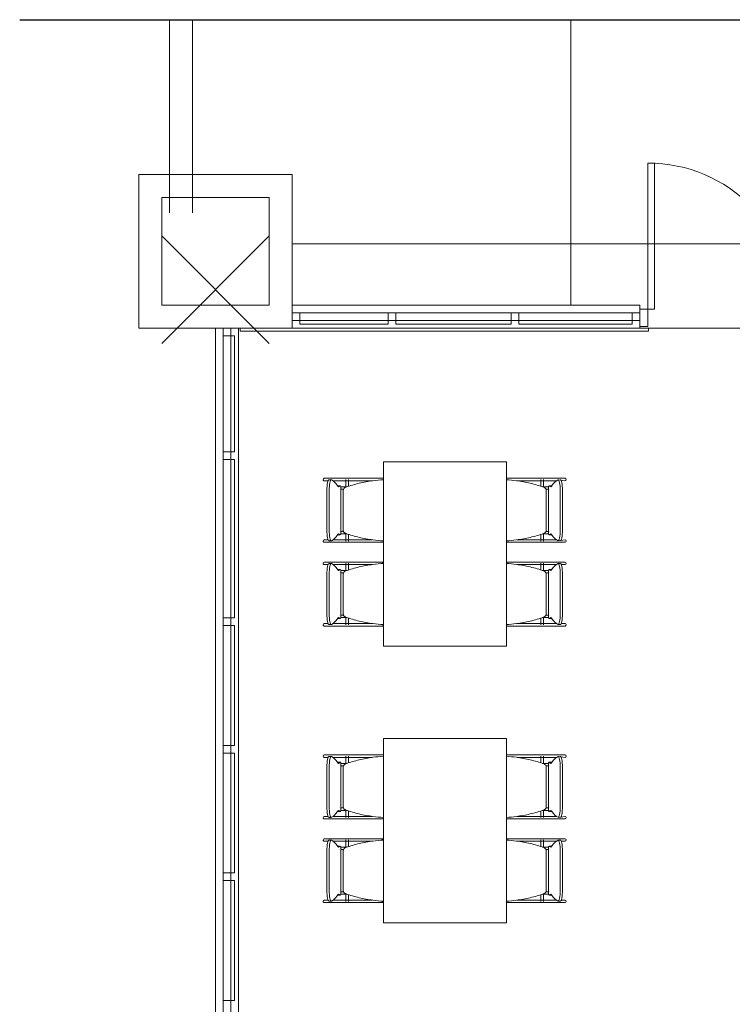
# Model space of a CAD drawing. Extents: x -1871171.1 to -1871111.3, y 2848215.5 to 2848272.6.
# Tile 72 of 121: x -1871166.8 to -1871162.1, y 2848266.2 to 2848272.6. Entities that reach past the tile are written whole.
import ezdxf

# ---------------------------------------------------------------- set-up
doc = ezdxf.new("R2010")
doc.units = 0
doc.header["$MEASUREMENT"] = 0
doc.linetypes.add('6075-BSE-ARQ-TERR$0$CENTER2', pattern=[1.125, 0.75, -0.125, 0.125, -0.125])
for name, color, linetype, lineweight in [('6075-BSE-ARQ-TERR$0$K-BSE-ARQ-ALV', 7, 'CONTINUOUS', 5), ('6075-BSE-ARQ-TERR$0$K-BSE-ARQ-LAY', 252, 'CONTINUOUS', 5), ('6075-BSE-ARQ-TERR$0$K-BSE-ARQ-MOB', 8, 'CONTINUOUS', 5)]:
    doc.layers.add(name, color=color, linetype=linetype, lineweight=lineweight)
doc.layers.add('6075-BSE-ARQ-TERR$0$K-NV2-ARQ-SMB', color=81, linetype='CONTINUOUS')
doc.layers.add('K-NV2-ARQ-TXT-GER', color=1, linetype='CONTINUOUS')

# ---------------------------------------------------------------- blocks, each defined once
blk = doc.blocks.new('6075-BSE-ARQ-TERR')
at = {"layer": '6075-BSE-ARQ-TERR$0$K-BSE-ARQ-ALV'}
for p, q in [((0, 0), (0, -1)), ((1, 0), (0, 0)), ((1, -1), (1, 0)), ((0.15, -0.85), (0.15, -0.15)), ((0.15, -0.15), (0.85, -0.15)), ((0.85, -0.15), (0.85, -0.85)), ((0.85, -0.85), (0.15, -0.85)), ((1, -0.85), (3.2644, -0.85)), ((3.2644, -0.85), (3.2644, -1)), ((0, -1), (24.55, -1)), ((0.5, -6.25), (0.5, -1)), ((0.65, -1), (0.65, -24.25)), ((0.66, -1), (0.66, -1.02)), ((3.32, -1.02), (0.66, -1.02)), ((3.32, -1), (3.32, -1.02))]:
    blk.add_line(p, q, dxfattribs=at)
at = {"layer": '6075-BSE-ARQ-TERR$0$K-BSE-ARQ-LAY'}
for p, q in [((0.2, 1.0075), (0.2, -0.25)), ((0.35, 1.0075), (0.35, -0.25)), ((2.8154, 1.0075), (2.8154, -0.85)), ((3.3152, 0.0746), (3.3596, 0.0746)), ((3.3152, -0.9897), (3.3152, 0.0746)), ((3.3596, 0.0746), (3.3596, -0.8754)), ((0.85, -0.4), (0.15, -1.1)), ((0.15, -0.4), (0.85, -1.1)), ((8.75, -0.45), (1, -0.45)), ((3.3596, -0.8754), (3.2644, -0.8754)), ((1.05, -0.9), (1.05, -0.9745)), ((1.625, -0.9745), (1.625, -0.9)), ((1.675, -0.9), (1.675, -0.9745)), ((2.425, -0.9745), (2.425, -0.9)), ((2.475, -0.9), (2.475, -0.9745)), ((3.2144, -0.9745), (3.2144, -0.9)), ((1.05, -0.9745), (1.625, -0.9745)), ((1.675, -0.9745), (2.425, -0.9745)), ((2.475, -0.9745), (3.2144, -0.9745)), ((3.2644, -0.9897), (3.3152, -0.9897)), ((0.55, -1.05), (0.6245, -1.05)), ((0.6245, -1.805), (0.6245, -1.05)), ((0.6245, -2.885), (0.6245, -1.855)), ((0.6245, -3.715), (0.6245, -2.935)), ((0.6245, -4.545), (0.6245, -3.765)), ((0.6245, -5.375), (0.6245, -4.595))]:
    blk.add_line(p, q, dxfattribs=at)
at = {"layer": '6075-BSE-ARQ-TERR$0$K-BSE-ARQ-LAY', "extrusion": (0, 0, -1)}
for p, q in [((3.2644, -0.9), (1, -0.9)), ((1, -0.95), (3.2644, -0.95)), ((0.55, -1), (0.55, -4.595)), ((0.6, -6.25), (0.6, -1)), ((0.6245, -1.805), (0.55, -1.805)), ((0.55, -1.855), (0.6245, -1.855)), ((0.6245, -2.885), (0.55, -2.885)), ((0.55, -2.935), (0.6245, -2.935)), ((0.6245, -3.715), (0.55, -3.715)), ((0.55, -3.765), (0.6245, -3.765)), ((0.6245, -4.545), (0.55, -4.545)), ((0.55, -4.595), (0.6245, -4.595)), ((0.55, -4.595), (0.55, -6.25)), ((0.6245, -5.375), (0.55, -5.375))]:
    blk.add_line(p, q, dxfattribs=at)
at = {"layer": '6075-BSE-ARQ-TERR$0$K-BSE-ARQ-LAY'}
blk.add_arc((3.3152, -0.8754), 0.95, 0, 90, dxfattribs=at)
at = {"layer": '6075-BSE-ARQ-TERR$0$K-BSE-ARQ-MOB'}
for p, q in [((1.5947, -1.8701), (1.5947, -3.0701)), ((2.3947, -1.8701), (1.5947, -1.8701)), ((2.3947, -3.0701), (2.3947, -1.8701)), ((1.3519, -1.9771), (1.2087, -1.9771)), ((1.3499, -1.9846), (1.3499, -2.0339)), ((1.459, -1.9771), (1.3532, -1.9771)), ((1.3659, -2.0288), (1.3659, -1.9846)), ((1.559, -1.9771), (1.4614, -1.9771)), ((1.5947, -1.9771), (1.56, -1.9771)), ((2.3958, -1.9846), (2.3958, -1.9865)), ((2.4495, -1.9771), (2.4137, -1.9771)), ((2.6329, -1.9771), (2.4509, -1.9771)), ((2.6202, -1.9846), (2.6202, -2.0288)), ((2.6362, -2.0339), (2.6362, -1.9846)), ((2.7775, -1.9771), (2.6497, -1.9771)), ((1.2087, -1.9931), (1.2339, -1.9931)), ((1.2541, -1.987), (1.2393, -1.987)), ((1.2654, -1.9931), (1.4305, -1.9931)), ((1.3119, -2.025), (1.2972, -2.025)), ((1.3161, -2.3418), (1.3161, -2.0284)), ((1.4614, -1.9931), (1.5213, -1.9931)), ((2.4648, -1.9931), (2.6329, -1.9931)), ((2.6497, -1.9931), (2.7207, -1.9931)), ((2.67, -2.0284), (2.67, -2.3418)), ((2.689, -2.025), (2.6742, -2.025)), ((2.7775, -1.9931), (2.7321, -1.987)), ((1.226, -2.3132), (1.226, -2.057)), ((1.2407, -2.057), (1.2407, -2.3132)), ((1.3315, -2.0581), (1.3315, -2.3121)), ((2.6547, -2.3121), (2.6547, -2.0581)), ((2.7454, -2.3132), (2.7454, -2.057)), ((2.7602, -2.057), (2.7602, -2.3132)), ((1.2972, -2.3451), (1.3119, -2.3451)), ((1.3499, -2.3362), (1.3499, -2.3851)), ((1.3659, -2.3851), (1.3659, -2.3413)), ((2.6202, -2.3413), (2.6202, -2.3851)), ((2.6362, -2.3851), (2.6362, -2.3362)), ((2.6742, -2.3451), (2.689, -2.3451)), ((1.2339, -2.3771), (1.2087, -2.3771)), ((1.2087, -2.3931), (1.4305, -2.3931)), ((1.2393, -2.3832), (1.2541, -2.3832)), ((1.3519, -2.3771), (1.2654, -2.3771)), ((1.459, -2.3771), (1.3532, -2.3771)), ((1.5213, -2.3771), (1.4614, -2.3771)), ((1.4614, -2.3931), (1.5725, -2.3931)), ((2.3958, -2.3836), (2.3958, -2.3851)), ((2.4137, -2.3931), (2.5247, -2.3931)), ((2.6329, -2.3771), (2.4648, -2.3771)), ((2.5556, -2.3931), (2.7775, -2.3931)), ((2.7207, -2.3771), (2.6497, -2.3771)), ((2.7321, -2.3832), (2.7775, -2.3771)), ((1.3519, -2.5221), (1.2087, -2.5221)), ((1.2087, -2.5381), (1.2339, -2.5381)), ((1.2541, -2.532), (1.2393, -2.532)), ((1.2654, -2.5381), (1.4305, -2.5381)), ((1.3499, -2.5301), (1.3499, -2.5789)), ((1.459, -2.5221), (1.3532, -2.5221)), ((1.3659, -2.5738), (1.3659, -2.5301)), ((1.559, -2.5221), (1.4614, -2.5221)), ((1.4614, -2.5381), (1.5213, -2.5381)), ((1.5947, -2.5221), (1.56, -2.5221)), ((1.5863, -2.5301), (1.59, -2.5301)), ((2.3958, -2.5301), (2.3958, -2.5315)), ((2.3961, -2.5301), (2.3998, -2.5301)), ((2.4495, -2.5221), (2.4137, -2.5221)), ((2.6329, -2.5221), (2.4509, -2.5221)), ((2.4648, -2.5381), (2.6329, -2.5381)), ((2.6202, -2.5301), (2.6202, -2.5738)), ((2.6362, -2.5789), (2.6362, -2.5301)), ((2.7775, -2.5221), (2.6497, -2.5221)), ((2.6497, -2.5381), (2.7207, -2.5381)), ((2.7468, -2.532), (2.7321, -2.532)), ((2.7522, -2.5381), (2.7775, -2.5381)), ((1.226, -2.8582), (1.226, -2.602)), ((1.2407, -2.602), (1.2407, -2.8582)), ((1.3119, -2.57), (1.2972, -2.57)), ((1.3161, -2.8868), (1.3161, -2.5734)), ((1.3315, -2.6031), (1.3315, -2.8571)), ((2.6547, -2.8571), (2.6547, -2.6031)), ((2.67, -2.5734), (2.67, -2.8868)), ((2.689, -2.57), (2.6742, -2.57)), ((2.7454, -2.8582), (2.7454, -2.602)), ((2.7602, -2.602), (2.7602, -2.8582)), ((1.3499, -2.8812), (1.3499, -2.9306)), ((2.6362, -2.9306), (2.6362, -2.8812)), ((1.2339, -2.9221), (1.2087, -2.9221)), ((1.2087, -2.9381), (1.4305, -2.9381)), ((1.2393, -2.9282), (1.2541, -2.9282)), ((1.3519, -2.9221), (1.2654, -2.9221)), ((1.2972, -2.8901), (1.3119, -2.8901)), ((1.459, -2.9221), (1.3532, -2.9221)), ((1.3659, -2.9306), (1.3659, -2.8863)), ((1.5213, -2.9221), (1.4614, -2.9221)), ((1.4614, -2.9381), (1.5725, -2.9381)), ((1.59, -2.9306), (1.5855, -2.9306)), ((2.3958, -2.9286), (2.3958, -2.9306)), ((2.4007, -2.9306), (2.3961, -2.9306)), ((2.4137, -2.9381), (2.5247, -2.9381)), ((2.6329, -2.9221), (2.4648, -2.9221)), ((2.5556, -2.9381), (2.7775, -2.9381)), ((2.6202, -2.8863), (2.6202, -2.9306)), ((2.7207, -2.9221), (2.6497, -2.9221)), ((2.6742, -2.8901), (2.689, -2.8901)), ((2.7321, -2.9282), (2.7468, -2.9282)), ((2.7775, -2.9221), (2.7522, -2.9221)), ((1.5947, -3.0701), (2.3947, -3.0701)), ((1.5947, -3.6701), (1.5947, -4.8701)), ((2.3947, -3.6701), (1.5947, -3.6701)), ((2.3947, -4.8701), (2.3947, -3.6701)), ((1.3519, -3.7771), (1.2087, -3.7771)), ((1.459, -3.7771), (1.3532, -3.7771)), ((1.559, -3.7771), (1.4614, -3.7771)), ((1.5947, -3.7771), (1.56, -3.7771)), ((2.4495, -3.7771), (2.4137, -3.7771)), ((2.6329, -3.7771), (2.4509, -3.7771)), ((2.7775, -3.7771), (2.6497, -3.7771)), ((1.2087, -3.7931), (1.2339, -3.7931)), ((1.2541, -3.787), (1.2393, -3.787)), ((1.2654, -3.7931), (1.4305, -3.7931)), ((1.3119, -3.825), (1.2972, -3.825)), ((1.3161, -4.1418), (1.3161, -3.8284)), ((1.3499, -3.7846), (1.3499, -3.8339)), ((1.3659, -3.8288), (1.3659, -3.7846)), ((1.4614, -3.7931), (1.5213, -3.7931)), ((2.3958, -3.7846), (2.3958, -3.7865)), ((2.4648, -3.7931), (2.6329, -3.7931)), ((2.6202, -3.7846), (2.6202, -3.8288)), ((2.6362, -3.8339), (2.6362, -3.7846)), ((2.6497, -3.7931), (2.7207, -3.7931)), ((2.67, -3.8284), (2.67, -4.1418)), ((2.689, -3.825), (2.6742, -3.825)), ((2.7775, -3.7931), (2.7321, -3.787)), ((1.226, -4.1132), (1.226, -3.857)), ((1.2407, -3.857), (1.2407, -4.1132)), ((1.3315, -3.8581), (1.3315, -4.1121)), ((2.6547, -4.1121), (2.6547, -3.8581)), ((2.7454, -4.1132), (2.7454, -3.857)), ((2.7602, -3.857), (2.7602, -4.1132)), ((1.2972, -4.1451), (1.3119, -4.1451)), ((1.3499, -4.1362), (1.3499, -4.1851)), ((1.3659, -4.1851), (1.3659, -4.1413)), ((2.6202, -4.1413), (2.6202, -4.1851)), ((2.6362, -4.1851), (2.6362, -4.1362)), ((2.6742, -4.1451), (2.689, -4.1451)), ((1.2339, -4.1771), (1.2087, -4.1771)), ((1.2087, -4.1931), (1.4305, -4.1931)), ((1.2393, -4.1832), (1.2541, -4.1832)), ((1.3519, -4.1771), (1.2654, -4.1771)), ((1.459, -4.1771), (1.3532, -4.1771)), ((1.5213, -4.1771), (1.4614, -4.1771)), ((1.4614, -4.1931), (1.5725, -4.1931)), ((2.3958, -4.1836), (2.3958, -4.1851)), ((2.4137, -4.1931), (2.5247, -4.1931)), ((2.6329, -4.1771), (2.4648, -4.1771)), ((2.5556, -4.1931), (2.7775, -4.1931)), ((2.7207, -4.1771), (2.6497, -4.1771)), ((2.7321, -4.1832), (2.7775, -4.1771)), ((1.3519, -4.3221), (1.2087, -4.3221)), ((1.2087, -4.3381), (1.2339, -4.3381)), ((1.2541, -4.332), (1.2393, -4.332)), ((1.2654, -4.3381), (1.4305, -4.3381)), ((1.3499, -4.3301), (1.3499, -4.3789)), ((1.459, -4.3221), (1.3532, -4.3221)), ((1.3659, -4.3738), (1.3659, -4.3301)), ((1.559, -4.3221), (1.4614, -4.3221)), ((1.4614, -4.3381), (1.5213, -4.3381)), ((1.5947, -4.3221), (1.56, -4.3221)), ((1.5863, -4.3301), (1.59, -4.3301)), ((2.3958, -4.3301), (2.3958, -4.3315)), ((2.3961, -4.3301), (2.3998, -4.3301)), ((2.4495, -4.3221), (2.4137, -4.3221)), ((2.6329, -4.3221), (2.4509, -4.3221)), ((2.4648, -4.3381), (2.6329, -4.3381)), ((2.6202, -4.3301), (2.6202, -4.3738)), ((2.6362, -4.3789), (2.6362, -4.3301)), ((2.7775, -4.3221), (2.6497, -4.3221)), ((2.6497, -4.3381), (2.7207, -4.3381)), ((2.7468, -4.332), (2.7321, -4.332)), ((2.7522, -4.3381), (2.7775, -4.3381)), ((1.226, -4.6582), (1.226, -4.402)), ((1.2407, -4.402), (1.2407, -4.6582)), ((1.3119, -4.37), (1.2972, -4.37)), ((1.3161, -4.6868), (1.3161, -4.3734)), ((1.3315, -4.4031), (1.3315, -4.6571)), ((2.6547, -4.6571), (2.6547, -4.4031)), ((2.67, -4.3734), (2.67, -4.6868)), ((2.689, -4.37), (2.6742, -4.37)), ((2.7454, -4.6582), (2.7454, -4.402)), ((2.7602, -4.402), (2.7602, -4.6582)), ((1.2339, -4.7221), (1.2087, -4.7221)), ((1.2087, -4.7381), (1.4305, -4.7381)), ((1.2393, -4.7282), (1.2541, -4.7282)), ((1.3519, -4.7221), (1.2654, -4.7221)), ((1.2972, -4.6901), (1.3119, -4.6901)), ((1.3499, -4.6812), (1.3499, -4.7306)), ((1.459, -4.7221), (1.3532, -4.7221)), ((1.3659, -4.7306), (1.3659, -4.6863)), ((1.5213, -4.7221), (1.4614, -4.7221)), ((1.4614, -4.7381), (1.5725, -4.7381)), ((1.59, -4.7306), (1.5855, -4.7306)), ((2.3958, -4.7286), (2.3958, -4.7306)), ((2.4007, -4.7306), (2.3961, -4.7306)), ((2.4137, -4.7381), (2.5247, -4.7381)), ((2.6329, -4.7221), (2.4648, -4.7221)), ((2.5556, -4.7381), (2.7775, -4.7381)), ((2.6202, -4.6863), (2.6202, -4.7306)), ((2.6362, -4.7306), (2.6362, -4.6812)), ((2.7207, -4.7221), (2.6497, -4.7221)), ((2.6742, -4.6901), (2.689, -4.6901)), ((2.7321, -4.7282), (2.7468, -4.7282)), ((2.7775, -4.7221), (2.7522, -4.7221)), ((1.5947, -4.8701), (2.3947, -4.8701))]:
    blk.add_line(p, q, dxfattribs=at)
at = {"layer": '6075-BSE-ARQ-TERR$0$K-BSE-ARQ-MOB', "flags": 128}
for points in [[(1.3532, -1.9771), (1.3457, -1.9771), (1.3445, -1.9771), (1.3365, -1.9771)], [(1.4614, -1.9771), (1.4566, -1.9771), (1.4337, -1.9771), (1.4305, -1.9771)], [(1.56, -1.9771), (1.5558, -1.9771), (1.5445, -1.9771), (1.5353, -1.9771)], [(1.5947, -1.9771), (1.5725, -1.9771)], [(2.4137, -1.9771), (2.3947, -1.9771)], [(2.4509, -1.9771), (2.4453, -1.9771), (2.4347, -1.9771), (2.4261, -1.9771)], [(2.5556, -1.9771), (2.5247, -1.9771)], [(2.6497, -1.9771), (2.6452, -1.9771), (2.6337, -1.9771), (2.6329, -1.9771)], [(1.3079, -2.0321), (1.3083, -2.0321)], [(1.3084, -2.0481), (1.3079, -2.0481), (1.3079, -2.0481)], [(1.3163, -2.0321), (1.3557, -2.0321)], [(1.333, -2.0481), (1.3253, -2.0481), (1.3239, -2.0481), (1.3165, -2.0481)], [(1.3365, -1.9931), (1.3532, -1.9931)], [(1.4305, -1.9931), (1.4614, -1.9931)], [(2.5247, -1.9931), (2.5556, -1.9931)], [(2.6305, -2.0321), (2.6697, -2.0321)], [(2.6329, -1.9931), (2.6497, -1.9931)], [(2.6699, -2.0481), (2.6652, -2.0481), (2.6534, -2.0481), (2.6524, -2.0481)], [(2.6778, -2.0321), (2.6782, -2.0321), (2.6782, -2.0321)], [(2.6782, -2.0481), (2.6778, -2.0481)], [(1.3079, -2.3221), (1.3083, -2.3221)], [(1.3084, -2.3381), (1.3079, -2.3381), (1.3079, -2.3381)], [(1.3163, -2.3221), (1.3337, -2.3221)], [(1.3557, -2.3381), (1.3239, -2.3381), (1.3165, -2.3381)], [(2.6699, -2.3381), (2.6652, -2.3381), (2.6341, -2.3381), (2.6305, -2.3381)], [(2.6531, -2.3221), (2.6697, -2.3221)], [(2.6778, -2.3221), (2.6782, -2.3221), (2.6782, -2.3221)], [(2.6782, -2.3381), (2.6778, -2.3381)], [(1.3532, -2.3771), (1.3457, -2.3771), (1.3445, -2.3771), (1.3365, -2.3771)], [(1.3365, -2.3931), (1.3532, -2.3931)], [(1.4614, -2.3771), (1.4566, -2.3771), (1.4337, -2.3771), (1.4305, -2.3771)], [(1.4305, -2.3931), (1.4614, -2.3931)], [(1.5353, -2.3931), (1.56, -2.3931)], [(1.5725, -2.3931), (1.5947, -2.3931)], [(2.3947, -2.3931), (2.4137, -2.3931)], [(2.4261, -2.3931), (2.4509, -2.3931)], [(2.5556, -2.3771), (2.5247, -2.3771)], [(2.5247, -2.3931), (2.5556, -2.3931)], [(2.6497, -2.3771), (2.6452, -2.3771), (2.6337, -2.3771), (2.6329, -2.3771)], [(2.6329, -2.3931), (2.6497, -2.3931)], [(1.3532, -2.5221), (1.3457, -2.5221), (1.3445, -2.5221), (1.3365, -2.5221)], [(1.3365, -2.5381), (1.3532, -2.5381)], [(1.4614, -2.5221), (1.4566, -2.5221), (1.4337, -2.5221), (1.4305, -2.5221)], [(1.4305, -2.5381), (1.4614, -2.5381)], [(1.56, -2.5221), (1.5558, -2.5221), (1.5445, -2.5221), (1.5353, -2.5221)], [(1.5947, -2.5221), (1.5725, -2.5221)], [(2.4137, -2.5221), (2.3947, -2.5221)], [(2.4509, -2.5221), (2.4453, -2.5221), (2.4347, -2.5221), (2.4261, -2.5221)], [(2.5556, -2.5221), (2.5247, -2.5221)], [(2.5247, -2.5381), (2.5556, -2.5381)], [(2.6497, -2.5221), (2.6452, -2.5221), (2.6337, -2.5221), (2.6329, -2.5221)], [(2.6329, -2.5381), (2.6497, -2.5381)], [(1.3079, -2.5771), (1.3083, -2.5771)], [(1.3084, -2.5931), (1.3079, -2.5931), (1.3079, -2.5931)], [(1.3163, -2.5771), (1.3557, -2.5771)], [(1.333, -2.5931), (1.3253, -2.5931), (1.3239, -2.5931), (1.3165, -2.5931)], [(2.6305, -2.5771), (2.6697, -2.5771)], [(2.6699, -2.5931), (2.6652, -2.5931), (2.6534, -2.5931), (2.6524, -2.5931)], [(2.6778, -2.5771), (2.6782, -2.5771), (2.6782, -2.5771)], [(2.6782, -2.5931), (2.6778, -2.5931)], [(1.3079, -2.8671), (1.3083, -2.8671)], [(1.3084, -2.8831), (1.3079, -2.8831), (1.3079, -2.8831)], [(1.3163, -2.8671), (1.3337, -2.8671)], [(1.3557, -2.8831), (1.3239, -2.8831), (1.3165, -2.8831)], [(2.6699, -2.8831), (2.6652, -2.8831), (2.6341, -2.8831), (2.6305, -2.8831)], [(2.6531, -2.8671), (2.6697, -2.8671)], [(2.6778, -2.8671), (2.6782, -2.8671), (2.6782, -2.8671)], [(2.6782, -2.8831), (2.6778, -2.8831)], [(1.3532, -2.9221), (1.3457, -2.9221), (1.3445, -2.9221), (1.3365, -2.9221)], [(1.3365, -2.9381), (1.3532, -2.9381)], [(1.4614, -2.9221), (1.4566, -2.9221), (1.4337, -2.9221), (1.4305, -2.9221)], [(1.4305, -2.9381), (1.4614, -2.9381)], [(1.5353, -2.9381), (1.56, -2.9381)], [(1.5725, -2.9381), (1.5947, -2.9381)], [(2.3947, -2.9381), (2.4137, -2.9381)], [(2.4261, -2.9381), (2.4509, -2.9381)], [(2.5556, -2.9221), (2.5247, -2.9221)], [(2.5247, -2.9381), (2.5556, -2.9381)], [(2.6497, -2.9221), (2.6452, -2.9221), (2.6337, -2.9221), (2.6329, -2.9221)], [(2.6329, -2.9381), (2.6497, -2.9381)], [(1.3532, -3.7771), (1.3457, -3.7771), (1.3445, -3.7771), (1.3365, -3.7771)], [(1.4614, -3.7771), (1.4566, -3.7771), (1.4337, -3.7771), (1.4305, -3.7771)], [(1.56, -3.7771), (1.5558, -3.7771), (1.5445, -3.7771), (1.5353, -3.7771)], [(1.5947, -3.7771), (1.5725, -3.7771)], [(2.4137, -3.7771), (2.3947, -3.7771)], [(2.4509, -3.7771), (2.4453, -3.7771), (2.4347, -3.7771), (2.4261, -3.7771)], [(2.5556, -3.7771), (2.5247, -3.7771)], [(2.6497, -3.7771), (2.6452, -3.7771), (2.6337, -3.7771), (2.6329, -3.7771)], [(1.3079, -3.8321), (1.3083, -3.8321)], [(1.3163, -3.8321), (1.3557, -3.8321)], [(1.3365, -3.7931), (1.3532, -3.7931)], [(1.4305, -3.7931), (1.4614, -3.7931)], [(2.5247, -3.7931), (2.5556, -3.7931)], [(2.6305, -3.8321), (2.6697, -3.8321)], [(2.6329, -3.7931), (2.6497, -3.7931)], [(2.6778, -3.8321), (2.6782, -3.8321), (2.6782, -3.8321)], [(1.3084, -3.8481), (1.3079, -3.8481), (1.3079, -3.8481)], [(1.333, -3.8481), (1.3253, -3.8481), (1.3239, -3.8481), (1.3165, -3.8481)], [(2.6699, -3.8481), (2.6652, -3.8481), (2.6534, -3.8481), (2.6524, -3.8481)], [(2.6782, -3.8481), (2.6778, -3.8481)], [(1.3079, -4.1221), (1.3083, -4.1221)], [(1.3084, -4.1381), (1.3079, -4.1381), (1.3079, -4.1381)], [(1.3163, -4.1221), (1.3337, -4.1221)], [(1.3557, -4.1381), (1.3239, -4.1381), (1.3165, -4.1381)], [(2.6699, -4.1381), (2.6652, -4.1381), (2.6341, -4.1381), (2.6305, -4.1381)], [(2.6531, -4.1221), (2.6697, -4.1221)], [(2.6778, -4.1221), (2.6782, -4.1221), (2.6782, -4.1221)], [(2.6782, -4.1381), (2.6778, -4.1381)], [(1.3532, -4.1771), (1.3457, -4.1771), (1.3445, -4.1771), (1.3365, -4.1771)], [(1.3365, -4.1931), (1.3532, -4.1931)], [(1.4614, -4.1771), (1.4566, -4.1771), (1.4337, -4.1771), (1.4305, -4.1771)], [(1.4305, -4.1931), (1.4614, -4.1931)], [(1.5353, -4.1931), (1.56, -4.1931)], [(1.5725, -4.1931), (1.5947, -4.1931)], [(2.3947, -4.1931), (2.4137, -4.1931)], [(2.4261, -4.1931), (2.4509, -4.1931)], [(2.5556, -4.1771), (2.5247, -4.1771)], [(2.5247, -4.1931), (2.5556, -4.1931)], [(2.6497, -4.1771), (2.6452, -4.1771), (2.6337, -4.1771), (2.6329, -4.1771)], [(2.6329, -4.1931), (2.6497, -4.1931)], [(1.3532, -4.3221), (1.3457, -4.3221), (1.3445, -4.3221), (1.3365, -4.3221)], [(1.3365, -4.3381), (1.3532, -4.3381)], [(1.4614, -4.3221), (1.4566, -4.3221), (1.4337, -4.3221), (1.4305, -4.3221)], [(1.4305, -4.3381), (1.4614, -4.3381)], [(1.56, -4.3221), (1.5558, -4.3221), (1.5445, -4.3221), (1.5353, -4.3221)], [(1.5947, -4.3221), (1.5725, -4.3221)], [(2.4137, -4.3221), (2.3947, -4.3221)], [(2.4509, -4.3221), (2.4453, -4.3221), (2.4347, -4.3221), (2.4261, -4.3221)], [(2.5556, -4.3221), (2.5247, -4.3221)], [(2.5247, -4.3381), (2.5556, -4.3381)], [(2.6497, -4.3221), (2.6452, -4.3221), (2.6337, -4.3221), (2.6329, -4.3221)], [(2.6329, -4.3381), (2.6497, -4.3381)], [(1.3079, -4.3771), (1.3083, -4.3771)], [(1.3084, -4.3931), (1.3079, -4.3931), (1.3079, -4.3931)], [(1.3163, -4.3771), (1.3557, -4.3771)], [(1.333, -4.3931), (1.3253, -4.3931), (1.3239, -4.3931), (1.3165, -4.3931)], [(2.6305, -4.3771), (2.6697, -4.3771)], [(2.6699, -4.3931), (2.6652, -4.3931), (2.6534, -4.3931), (2.6524, -4.3931)], [(2.6778, -4.3771), (2.6782, -4.3771), (2.6782, -4.3771)], [(2.6782, -4.3931), (2.6778, -4.3931)], [(1.3079, -4.6671), (1.3083, -4.6671)], [(1.3163, -4.6671), (1.3337, -4.6671)], [(2.6531, -4.6671), (2.6697, -4.6671)], [(2.6778, -4.6671), (2.6782, -4.6671), (2.6782, -4.6671)], [(1.3084, -4.6831), (1.3079, -4.6831), (1.3079, -4.6831)], [(1.3557, -4.6831), (1.3239, -4.6831), (1.3165, -4.6831)], [(1.3532, -4.7221), (1.3457, -4.7221), (1.3445, -4.7221), (1.3365, -4.7221)], [(1.3365, -4.7381), (1.3532, -4.7381)], [(1.4614, -4.7221), (1.4566, -4.7221), (1.4337, -4.7221), (1.4305, -4.7221)], [(1.4305, -4.7381), (1.4614, -4.7381)], [(1.5353, -4.7381), (1.56, -4.7381)], [(1.5725, -4.7381), (1.5947, -4.7381)], [(2.3947, -4.7381), (2.4137, -4.7381)], [(2.4261, -4.7381), (2.4509, -4.7381)], [(2.5556, -4.7221), (2.5247, -4.7221)], [(2.5247, -4.7381), (2.5556, -4.7381)], [(2.6699, -4.6831), (2.6652, -4.6831), (2.6341, -4.6831), (2.6305, -4.6831)], [(2.6497, -4.7221), (2.6452, -4.7221), (2.6337, -4.7221), (2.6329, -4.7221)], [(2.6329, -4.7381), (2.6497, -4.7381)], [(2.6782, -4.6831), (2.6778, -4.6831)]]:
    blk.add_lwpolyline(points, dxfattribs=at)
at = {"layer": '6075-BSE-ARQ-TERR$0$K-BSE-ARQ-MOB'}
for centre, major_axis, ratio, start_param, end_param in [((1.2087, -1.9851), (0, 0.008), 0.93358, 0, 1.570796), ((1.2087, -1.9851), (0, 0.008), 0.93358, 1.570796, 3.141593), ((1.2393, -2.057), (0, 0.07), 0.190809, -0.06917, 1.570796), ((1.2541, -2.057), (0, 0.07), 0.190809, -0.06917, 1.570796), ((2.7321, -2.057), (0, 0.07), 0.190809, -1.570796, 0.06917), ((2.7468, -2.057), (0, 0.07), 0.190809, -1.570796, 0.06917), ((2.7775, -1.9851), (0, 0.008), 0.93358, 4.712389, 6.283185), ((2.7775, -1.9851), (0, 0.008), 0.93358, 3.141593, 4.712389), ((1.242, -2.9657), (0, 0.9808), 0.190809, -0.299129, -0.06917), ((1.2972, -2.1), (0, 0.0749), 0.190809, -0.09971, 0.09971), ((1.3024, -1.9392), (0, 0.0933), 0.190809, 2.842464, 3.440721), ((1.3119, -2.1), (0, 0.0749), 0.190809, -0.299129, 0.299129), ((2.6742, -2.1), (0, 0.0749), 0.190809, -0.299129, 0.299129), ((2.6837, -1.9392), (0, 0.0933), 0.190809, 2.842464, 3.440721), ((2.689, -2.1), (0, 0.0749), 0.190809, -0.09971, 0.09971), ((2.7441, -2.9657), (0, 0.9808), 0.190809, 0.06917, 0.299129), ((1.2393, -2.3132), (0, 0.07), 0.190809, 1.570796, 3.210763), ((1.2541, -2.3132), (0, 0.07), 0.190809, 1.570796, 3.210763), ((1.242, -1.4045), (0, 0.9808), 0.190809, 3.210763, 3.440721), ((1.2972, -2.2702), (0, 0.0749), 0.190809, 3.041883, 3.241302), ((1.3024, -2.431), (0, 0.0933), 0.190809, -0.299129, 0.299129), ((1.3119, -2.2702), (0, 0.0749), 0.190809, 2.842464, 3.440721), ((2.6742, -2.2702), (0, 0.0749), 0.190809, 2.842464, 3.440721), ((2.6837, -2.431), (0, 0.0933), 0.190809, -0.299129, 0.299129), ((2.689, -2.2702), (0, 0.0749), 0.190809, 3.041883, 3.241302), ((2.7441, -1.4045), (0, 0.9808), 0.190809, 2.842464, 3.072423), ((2.7321, -2.3132), (0, 0.07), 0.190809, 3.072423, 4.712389), ((2.7468, -2.3132), (0, 0.07), 0.190809, 3.072423, 4.712389), ((1.2087, -2.3851), (0, 0.008), 0.93358, 0, 1.570796), ((1.2087, -2.3851), (0, 0.008), 0.93358, 1.570796, 3.141593), ((2.7775, -2.3851), (0, 0.008), 0.93358, -1.570796, 0), ((2.7775, -2.3851), (0, 0.008), 0.93358, 3.141593, 4.712389), ((1.2087, -2.5301), (0, 0.008), 0.93358, 0, 1.570796), ((1.2087, -2.5301), (0, 0.008), 0.93358, 1.570796, 3.141593), ((1.2393, -2.602), (0, 0.07), 0.190809, -0.06917, 1.570796), ((1.2541, -2.602), (0, 0.07), 0.190809, -0.06917, 1.570796), ((1.242, -3.5107), (0, 0.9808), 0.190809, -0.299129, -0.06917), ((2.7441, -3.5107), (0, 0.9808), 0.190809, 0.06917, 0.299129), ((2.7321, -2.602), (0, 0.07), 0.190809, -1.570796, 0.06917), ((2.7468, -2.602), (0, 0.07), 0.190809, -1.570796, 0.06917), ((2.7775, -2.5301), (0, 0.008), 0.93358, -1.570796, 0), ((2.7775, -2.5301), (0, 0.008), 0.93358, 3.141593, 4.712389), ((1.2972, -2.645), (0, 0.0749), 0.190809, -0.09971, 0.09971), ((1.3024, -2.4842), (0, 0.0933), 0.190809, 2.842464, 3.440721), ((1.3119, -2.645), (0, 0.0749), 0.190809, -0.299129, 0.299129), ((2.6742, -2.645), (0, 0.0749), 0.190809, -0.299129, 0.299129), ((2.6837, -2.4842), (0, 0.0933), 0.190809, 2.842464, 3.440721), ((2.689, -2.645), (0, 0.0749), 0.190809, -0.09971, 0.09971), ((1.2393, -2.8582), (0, 0.07), 0.190809, 1.570796, 3.210763), ((1.2541, -2.8582), (0, 0.07), 0.190809, 1.570796, 3.210763), ((1.3024, -2.976), (0, 0.0933), 0.190809, -0.299129, 0.299129), ((2.6837, -2.976), (0, 0.0933), 0.190809, -0.299129, 0.299129), ((2.7321, -2.8582), (0, 0.07), 0.190809, 3.072423, 4.712389), ((2.7468, -2.8582), (0, 0.07), 0.190809, 3.072423, 4.712389), ((1.2087, -2.9301), (0, 0.008), 0.93358, 0, 1.570796), ((1.2087, -2.9301), (0, 0.008), 0.93358, 1.570796, 3.141593), ((1.242, -1.9495), (0, 0.9808), 0.190809, 3.210763, 3.440721), ((1.2972, -2.8152), (0, 0.0749), 0.190809, 3.041883, 3.241302), ((1.3119, -2.8152), (0, 0.0749), 0.190809, 2.842464, 3.440721), ((2.6742, -2.8152), (0, 0.0749), 0.190809, 2.842464, 3.440721), ((2.689, -2.8152), (0, 0.0749), 0.190809, 3.041883, 3.241302), ((2.7441, -1.9495), (0, 0.9808), 0.190809, 2.842464, 3.072423), ((2.7775, -2.9301), (0, 0.008), 0.93358, 4.712389, 6.283185), ((2.7775, -2.9301), (0, 0.008), 0.93358, 3.141593, 4.712389), ((1.2087, -3.7851), (0, 0.008), 0.93358, 0, 1.570796), ((2.7775, -3.7851), (0, 0.008), 0.93358, 4.712389, 6.283185), ((1.2087, -3.7851), (0, 0.008), 0.93358, 1.570796, 3.141593), ((1.2393, -3.857), (0, 0.07), 0.190809, -0.06917, 1.570796), ((1.2541, -3.857), (0, 0.07), 0.190809, -0.06917, 1.570796), ((1.242, -4.7657), (0, 0.9808), 0.190809, -0.299129, -0.06917), ((1.2972, -3.9), (0, 0.0749), 0.190809, -0.09971, 0.09971), ((1.3024, -3.7392), (0, 0.0933), 0.190809, 2.842464, 3.440721), ((1.3119, -3.9), (0, 0.0749), 0.190809, -0.299129, 0.299129), ((2.6742, -3.9), (0, 0.0749), 0.190809, -0.299129, 0.299129), ((2.6837, -3.7392), (0, 0.0933), 0.190809, 2.842464, 3.440721), ((2.689, -3.9), (0, 0.0749), 0.190809, -0.09971, 0.09971), ((2.7441, -4.7657), (0, 0.9808), 0.190809, 0.06917, 0.299129), ((2.7321, -3.857), (0, 0.07), 0.190809, -1.570796, 0.06917), ((2.7468, -3.857), (0, 0.07), 0.190809, -1.570796, 0.06917), ((2.7775, -3.7851), (0, 0.008), 0.93358, 3.141593, 4.712389), ((1.2393, -4.1132), (0, 0.07), 0.190809, 1.570796, 3.210763), ((1.2541, -4.1132), (0, 0.07), 0.190809, 1.570796, 3.210763), ((1.242, -3.2045), (0, 0.9808), 0.190809, 3.210763, 3.440721), ((1.2972, -4.0702), (0, 0.0749), 0.190809, 3.041883, 3.241302), ((1.3024, -4.231), (0, 0.0933), 0.190809, -0.299129, 0.299129), ((1.3119, -4.0702), (0, 0.0749), 0.190809, 2.842464, 3.440721), ((2.6742, -4.0702), (0, 0.0749), 0.190809, 2.842464, 3.440721), ((2.6837, -4.231), (0, 0.0933), 0.190809, -0.299129, 0.299129), ((2.689, -4.0702), (0, 0.0749), 0.190809, 3.041883, 3.241302), ((2.7441, -3.2045), (0, 0.9808), 0.190809, 2.842464, 3.072423), ((2.7321, -4.1132), (0, 0.07), 0.190809, 3.072423, 4.712389), ((2.7468, -4.1132), (0, 0.07), 0.190809, 3.072423, 4.712389), ((1.2087, -4.1851), (0, 0.008), 0.93358, 0, 1.570796), ((1.2087, -4.1851), (0, 0.008), 0.93358, 1.570796, 3.141593), ((2.7775, -4.1851), (0, 0.008), 0.93358, -1.570796, 0), ((2.7775, -4.1851), (0, 0.008), 0.93358, 3.141593, 4.712389), ((1.2087, -4.3301), (0, 0.008), 0.93358, 0, 1.570796), ((1.2087, -4.3301), (0, 0.008), 0.93358, 1.570796, 3.141593), ((1.2393, -4.402), (0, 0.07), 0.190809, -0.06917, 1.570796), ((1.2541, -4.402), (0, 0.07), 0.190809, -0.06917, 1.570796), ((1.242, -5.3107), (0, 0.9808), 0.190809, -0.299129, -0.06917), ((2.7441, -5.3107), (0, 0.9808), 0.190809, 0.06917, 0.299129), ((2.7321, -4.402), (0, 0.07), 0.190809, -1.570796, 0.06917), ((2.7468, -4.402), (0, 0.07), 0.190809, -1.570796, 0.06917), ((2.7775, -4.3301), (0, 0.008), 0.93358, -1.570796, 0), ((2.7775, -4.3301), (0, 0.008), 0.93358, 3.141593, 4.712389), ((1.2972, -4.445), (0, 0.0749), 0.190809, -0.09971, 0.09971), ((1.3024, -4.2842), (0, 0.0933), 0.190809, 2.842464, 3.440721), ((1.3119, -4.445), (0, 0.0749), 0.190809, -0.299129, 0.299129), ((2.6742, -4.445), (0, 0.0749), 0.190809, -0.299129, 0.299129), ((2.6837, -4.2842), (0, 0.0933), 0.190809, 2.842464, 3.440721), ((2.689, -4.445), (0, 0.0749), 0.190809, -0.09971, 0.09971), ((1.2393, -4.6582), (0, 0.07), 0.190809, 1.570796, 3.210763), ((1.2541, -4.6582), (0, 0.07), 0.190809, 1.570796, 3.210763), ((2.7321, -4.6582), (0, 0.07), 0.190809, 3.072423, 4.712389), ((2.7468, -4.6582), (0, 0.07), 0.190809, 3.072423, 4.712389), ((1.2087, -4.7301), (0, 0.008), 0.93358, 0, 1.570796), ((1.2087, -4.7301), (0, 0.008), 0.93358, 1.570796, 3.141593), ((1.242, -3.7495), (0, 0.9808), 0.190809, 3.210763, 3.440721), ((1.2972, -4.6152), (0, 0.0749), 0.190809, 3.041883, 3.241302), ((1.3024, -4.776), (0, 0.0933), 0.190809, -0.299129, 0.299129), ((1.3119, -4.6152), (0, 0.0749), 0.190809, 2.842464, 3.440721), ((2.6742, -4.6152), (0, 0.0749), 0.190809, 2.842464, 3.440721), ((2.6837, -4.776), (0, 0.0933), 0.190809, -0.299129, 0.299129), ((2.689, -4.6152), (0, 0.0749), 0.190809, 3.041883, 3.241302), ((2.7441, -3.7495), (0, 0.9808), 0.190809, 2.842464, 3.072423), ((2.7775, -4.7301), (0, 0.008), 0.93358, 4.712389, 6.283185), ((2.7775, -4.7301), (0, 0.008), 0.93358, 3.141593, 4.712389)]:
    blk.add_ellipse(centre, major_axis=major_axis, ratio=ratio, start_param=start_param, end_param=end_param, dxfattribs=at)
for points, knots in [([(1.5947, -1.986), (1.5715, -1.9872), (1.518, -1.9922), (1.4353, -2.0075), (1.3769, -2.0245), (1.3482, -2.0345)], [0.0794766, 0.0794766, 0.0794766, 0.0794766, 0.3333333, 0.6666667, 1, 1, 1, 1]), ([(2.6379, -2.0345), (2.6092, -2.0245), (2.5509, -2.0075), (2.4692, -1.9924), (2.4168, -1.9874), (2.3947, -1.9862)], [0, 0, 0, 0, 0.3333333, 0.6666667, 0.9087018, 0.9087018, 0.9087018, 0.9087018]), ([(1.3482, -2.0345), (1.3463, -2.0352), (1.3426, -2.037), (1.3371, -2.0417), (1.3335, -2.0475), (1.3317, -2.0534), (1.3315, -2.0565), (1.3315, -2.0581)], [0, 0, 0, 0, 0.2, 0.4, 0.7, 0.85, 1, 1, 1, 1]), ([(2.6547, -2.0581), (2.6547, -2.056), (2.6542, -2.0519), (2.6515, -2.0451), (2.6472, -2.0398), (2.6422, -2.0362), (2.6394, -2.035), (2.6379, -2.0345)], [0, 0, 0, 0, 0.2, 0.4, 0.7, 0.85, 1, 1, 1, 1]), ([(1.3315, -2.3121), (1.3315, -2.3142), (1.332, -2.3183), (1.3346, -2.3251), (1.3389, -2.3304), (1.344, -2.3339), (1.3468, -2.3352), (1.3482, -2.3357)], [0, 0, 0, 0, 0.2, 0.4, 0.7, 0.85, 1, 1, 1, 1]), ([(1.3482, -2.3357), (1.3769, -2.3457), (1.4353, -2.3627), (1.518, -2.3779), (1.5715, -2.3829), (1.5947, -2.3842)], [0, 0, 0, 0, 0.3333333, 0.6666667, 0.9205234, 0.9205234, 0.9205234, 0.9205234]), ([(2.3947, -2.384), (2.4168, -2.3827), (2.4692, -2.3777), (2.5509, -2.3627), (2.6092, -2.3457), (2.6379, -2.3357)], [0.0912982, 0.0912982, 0.0912982, 0.0912982, 0.3333333, 0.6666667, 1, 1, 1, 1]), ([(2.6379, -2.3357), (2.6399, -2.335), (2.6435, -2.3332), (2.6491, -2.3285), (2.6527, -2.3227), (2.6544, -2.3167), (2.6547, -2.3137), (2.6547, -2.3121)], [0, 0, 0, 0, 0.2, 0.4, 0.7, 0.85, 1, 1, 1, 1]), ([(1.5947, -2.531), (1.5715, -2.5322), (1.518, -2.5372), (1.4353, -2.5525), (1.3769, -2.5695), (1.3482, -2.5795)], [0.0794766, 0.0794766, 0.0794766, 0.0794766, 0.3333333, 0.6666667, 1, 1, 1, 1]), ([(2.6379, -2.5795), (2.6092, -2.5695), (2.5509, -2.5525), (2.4692, -2.5374), (2.4168, -2.5324), (2.3947, -2.5312)], [0, 0, 0, 0, 0.3333333, 0.6666667, 0.9087018, 0.9087018, 0.9087018, 0.9087018]), ([(1.3482, -2.5795), (1.3463, -2.5802), (1.3426, -2.582), (1.3371, -2.5867), (1.3335, -2.5925), (1.3317, -2.5984), (1.3315, -2.6015), (1.3315, -2.6031)], [0, 0, 0, 0, 0.2, 0.4, 0.7, 0.85, 1, 1, 1, 1]), ([(2.6547, -2.6031), (2.6547, -2.601), (2.6542, -2.5969), (2.6515, -2.5901), (2.6472, -2.5848), (2.6422, -2.5812), (2.6394, -2.58), (2.6379, -2.5795)], [0, 0, 0, 0, 0.2, 0.4, 0.7, 0.85, 1, 1, 1, 1]), ([(1.3315, -2.8571), (1.3315, -2.8592), (1.332, -2.8633), (1.3346, -2.8701), (1.3389, -2.8754), (1.344, -2.8789), (1.3468, -2.8802), (1.3482, -2.8807)], [0, 0, 0, 0, 0.2, 0.4, 0.7, 0.85, 1, 1, 1, 1]), ([(1.3482, -2.8807), (1.3769, -2.8907), (1.4353, -2.9077), (1.518, -2.9229), (1.5715, -2.9279), (1.5947, -2.9292)], [0, 0, 0, 0, 0.3333333, 0.6666667, 0.9205234, 0.9205234, 0.9205234, 0.9205234]), ([(2.3947, -2.929), (2.4168, -2.9277), (2.4692, -2.9227), (2.5509, -2.9077), (2.6092, -2.8907), (2.6379, -2.8807)], [0.0912982, 0.0912982, 0.0912982, 0.0912982, 0.3333333, 0.6666667, 1, 1, 1, 1]), ([(2.6379, -2.8807), (2.6399, -2.88), (2.6435, -2.8782), (2.6491, -2.8735), (2.6527, -2.8677), (2.6544, -2.8617), (2.6547, -2.8587), (2.6547, -2.8571)], [0, 0, 0, 0, 0.2, 0.4, 0.7, 0.85, 1, 1, 1, 1]), ([(1.3482, -3.8345), (1.3463, -3.8352), (1.3426, -3.837), (1.3371, -3.8417), (1.3335, -3.8475), (1.3317, -3.8534), (1.3315, -3.8565), (1.3315, -3.8581)], [0, 0, 0, 0, 0.2, 0.4, 0.7, 0.85, 1, 1, 1, 1]), ([(1.5947, -3.786), (1.5715, -3.7872), (1.518, -3.7922), (1.4353, -3.8075), (1.3769, -3.8245), (1.3482, -3.8345)], [0.0794766, 0.0794766, 0.0794766, 0.0794766, 0.3333333, 0.6666667, 1, 1, 1, 1]), ([(2.6379, -3.8345), (2.6092, -3.8245), (2.5509, -3.8075), (2.4692, -3.7924), (2.4168, -3.7874), (2.3947, -3.7862)], [0, 0, 0, 0, 0.3333333, 0.6666667, 0.9087018, 0.9087018, 0.9087018, 0.9087018]), ([(2.6547, -3.8581), (2.6547, -3.856), (2.6542, -3.8519), (2.6515, -3.8451), (2.6472, -3.8398), (2.6422, -3.8362), (2.6394, -3.835), (2.6379, -3.8345)], [0, 0, 0, 0, 0.2, 0.4, 0.7, 0.85, 1, 1, 1, 1]), ([(1.3315, -4.1121), (1.3315, -4.1142), (1.332, -4.1183), (1.3346, -4.1251), (1.3389, -4.1304), (1.344, -4.1339), (1.3468, -4.1352), (1.3482, -4.1357)], [0, 0, 0, 0, 0.2, 0.4, 0.7, 0.85, 1, 1, 1, 1]), ([(1.3482, -4.1357), (1.3769, -4.1457), (1.4353, -4.1627), (1.518, -4.1779), (1.5715, -4.1829), (1.5947, -4.1842)], [0, 0, 0, 0, 0.3333333, 0.6666667, 0.9205234, 0.9205234, 0.9205234, 0.9205234]), ([(2.3947, -4.184), (2.4168, -4.1827), (2.4692, -4.1777), (2.5509, -4.1627), (2.6092, -4.1457), (2.6379, -4.1357)], [0.0912982, 0.0912982, 0.0912982, 0.0912982, 0.3333333, 0.6666667, 1, 1, 1, 1]), ([(2.6379, -4.1357), (2.6399, -4.135), (2.6435, -4.1332), (2.6491, -4.1285), (2.6527, -4.1227), (2.6544, -4.1167), (2.6547, -4.1137), (2.6547, -4.1121)], [0, 0, 0, 0, 0.2, 0.4, 0.7, 0.85, 1, 1, 1, 1]), ([(1.5947, -4.331), (1.5715, -4.3322), (1.518, -4.3372), (1.4353, -4.3525), (1.3769, -4.3695), (1.3482, -4.3795)], [0.0794766, 0.0794766, 0.0794766, 0.0794766, 0.3333333, 0.6666667, 1, 1, 1, 1]), ([(2.6379, -4.3795), (2.6092, -4.3695), (2.5509, -4.3525), (2.4692, -4.3374), (2.4168, -4.3324), (2.3947, -4.3312)], [0, 0, 0, 0, 0.3333333, 0.6666667, 0.9087018, 0.9087018, 0.9087018, 0.9087018]), ([(1.3482, -4.3795), (1.3463, -4.3802), (1.3426, -4.382), (1.3371, -4.3867), (1.3335, -4.3925), (1.3317, -4.3984), (1.3315, -4.4015), (1.3315, -4.4031)], [0, 0, 0, 0, 0.2, 0.4, 0.7, 0.85, 1, 1, 1, 1]), ([(2.6547, -4.4031), (2.6547, -4.401), (2.6542, -4.3969), (2.6515, -4.3901), (2.6472, -4.3848), (2.6422, -4.3812), (2.6394, -4.38), (2.6379, -4.3795)], [0, 0, 0, 0, 0.2, 0.4, 0.7, 0.85, 1, 1, 1, 1]), ([(1.3315, -4.6571), (1.3315, -4.6592), (1.332, -4.6633), (1.3346, -4.6701), (1.3389, -4.6754), (1.344, -4.6789), (1.3468, -4.6802), (1.3482, -4.6807)], [0, 0, 0, 0, 0.2, 0.4, 0.7, 0.85, 1, 1, 1, 1]), ([(2.6379, -4.6807), (2.6399, -4.68), (2.6435, -4.6782), (2.6491, -4.6735), (2.6527, -4.6677), (2.6544, -4.6617), (2.6547, -4.6587), (2.6547, -4.6571)], [0, 0, 0, 0, 0.2, 0.4, 0.7, 0.85, 1, 1, 1, 1]), ([(1.3482, -4.6807), (1.3769, -4.6907), (1.4353, -4.7077), (1.518, -4.7229), (1.5715, -4.7279), (1.5947, -4.7292)], [0, 0, 0, 0, 0.3333333, 0.6666667, 0.9205234, 0.9205234, 0.9205234, 0.9205234]), ([(2.3947, -4.729), (2.4168, -4.7277), (2.4692, -4.7227), (2.5509, -4.7077), (2.6092, -4.6907), (2.6379, -4.6807)], [0.0912982, 0.0912982, 0.0912982, 0.0912982, 0.3333333, 0.6666667, 1, 1, 1, 1])]:
    blk.add_open_spline(points, degree=3, knots=knots, dxfattribs=at)
at = {"layer": '6075-BSE-ARQ-TERR$0$K-NV2-ARQ-SMB', "color": 251, "linetype": '6075-BSE-ARQ-TERR$0$CENTER2', "ltscale": 10}
blk.add_line((-0.775, 1.0075), (29.1993, 1.0075), dxfattribs=at)

msp = doc.modelspace()

# ---------------------------------------------------------------- block references
at = {"layer": 'K-NV2-ARQ-TXT-GER', "color": 31, "lineweight": -3, "true_color": 0xffbf80}
msp.add_blockref('6075-BSE-ARQ-TERR', (-1871166.006, 2848271.5826), dxfattribs=at)

doc.saveas('drawing.dxf')
